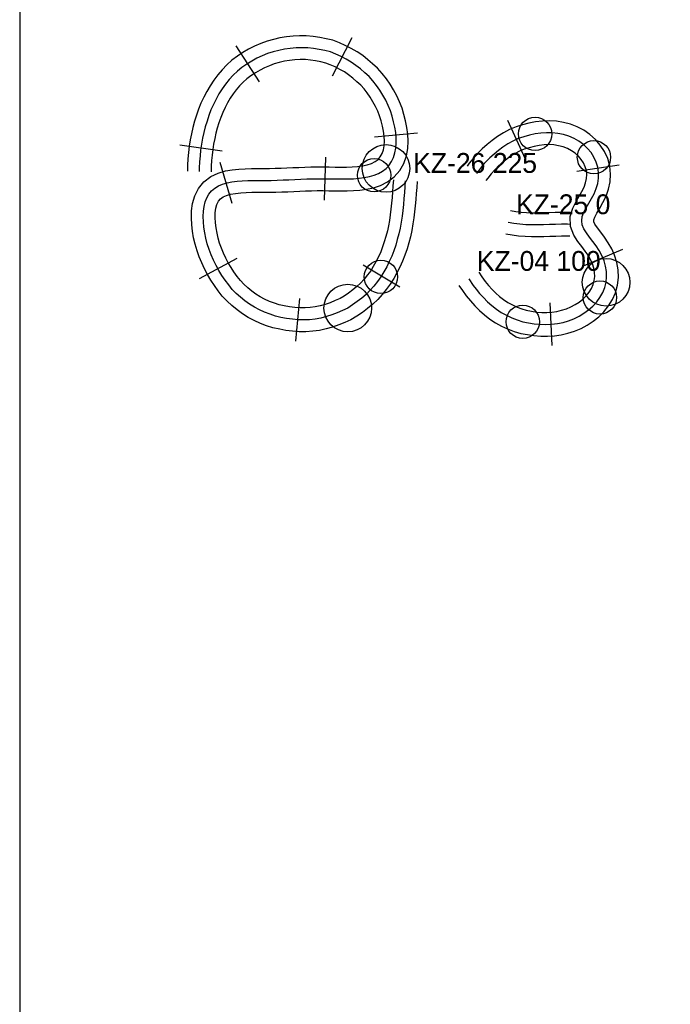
# Model space of a CAD drawing. Header units: millimetres. Extents: x 0 to 1548, y -121 to 1849.
# Tile 19 of 22: x 788 to 952, y 1441 to 1690. Entities that reach past the tile are written whole.
import ezdxf

# ---------------------------------------------------------------- set-up
doc = ezdxf.new("R2010")
doc.units = ezdxf.units.MM
for name, color, linetype in [('BEND_TIGHT', 4, 'Continuous'), ('CUT_25', 2, 'Continuous'), ('FRAME', 8, 'Continuous'), ('JOINT', 6, 'Continuous'), ('NEON_TEXT', 5, 'Continuous'), ('NOTES', 7, 'Continuous'), ('TUBE_6MM', 9, 'Continuous')]:
    doc.layers.add(name, color=color, linetype=linetype)

msp = doc.modelspace()

# ---------------------------------------------------------------- linework, layer by layer
at = {"layer": 'BEND_TIGHT'}
for centre in [(917.91, 1660.81), (932.77, 1654.95), (877.34, 1650.41), (879.06, 1624.78), (934.28, 1619.59), (914.81, 1613.48)]:
    msp.add_circle(centre, 4.2, dxfattribs=at)
at = {"layer": 'CUT_25'}
for p, q in [((842.52, 1683.05), (848.34, 1673.95)), ((871.72, 1685), (866.79, 1675.39)), ((910.95, 1664.32), (915.46, 1654.51)), ((888.24, 1660.97), (877.48, 1660.03)), ((828.36, 1658.06), (839.05, 1656.55)), ((841.56, 1643.26), (838.51, 1653.62)), ((864.8, 1644.14), (865.15, 1654.93)), ((939.13, 1652.92), (928.45, 1651.34)), ((939.96, 1631.71), (930.01, 1627.5)), ((842.71, 1629.4), (833.21, 1624.27)), ((874.59, 1627.82), (883.85, 1622.27)), ((858.56, 1619.35), (857.56, 1608.59)), ((922.22, 1607.46), (921.72, 1618.25))]:
    msp.add_line(p, q, dxfattribs=at)
at = {"layer": 'FRAME'}
msp.add_lwpolyline([(788, 0), (1548, 0), (1548, 1848.69), (788, 1848.69), (788, 0)], dxfattribs=at)
at = {"layer": 'JOINT'}
for centre in [(880.34, 1652.12), (935.82, 1623.42), (870.71, 1616.94)]:
    msp.add_circle(centre, 6, dxfattribs=at)
at = {"layer": 'NEON_TEXT'}
for points in [[(885.19, 1649.01), (885.09, 1647.51), (884.98, 1646.02), (884.86, 1644.52), (884.73, 1643.03), (884.57, 1641.54), (884.39, 1640.05), (884.18, 1638.56), (883.94, 1637.08), (883.59, 1635.62), (883.19, 1634.19), (882.78, 1632.76), (882.31, 1631.35), (881.78, 1629.97), (881.16, 1628.63), (880.51, 1627.31), (879.81, 1626.03), (879.06, 1624.78), (878.18, 1623.63), (877.29, 1622.49), (876.34, 1621.4), (875.33, 1620.38), (874.24, 1619.44), (873.1, 1618.56), (871.91, 1617.75), (870.71, 1616.94), (869.38, 1616.35), (868.06, 1615.76), (866.71, 1615.24), (865.34, 1614.78), (863.93, 1614.42), (862.51, 1614.16), (861.07, 1614), (859.62, 1613.93), (858.17, 1613.96), (856.73, 1614.09), (855.29, 1614.29), (853.87, 1614.57), (852.45, 1614.85), (851.1, 1615.36), (849.75, 1615.87), (848.44, 1616.46), (847.16, 1617.12), (845.94, 1617.88), (844.78, 1618.73), (843.66, 1619.64), (842.61, 1620.63), (841.55, 1621.62), (840.68, 1622.79), (839.8, 1623.95), (838.98, 1625.16), (838.2, 1626.4), (837.5, 1627.69), (836.86, 1629.01), (836.28, 1630.36), (835.73, 1631.73), (835.28, 1633.12), (834.9, 1634.53), (834.67, 1635.93), (834.46, 1637.32), (834.33, 1638.69), (834.28, 1640.02), (834.33, 1641.31), (834.48, 1642.53), (834.76, 1643.68), (835.16, 1644.72), (835.69, 1645.66), (836.36, 1646.47), (837.16, 1647.16), (838.09, 1647.73), (839.13, 1648.17), (840.27, 1648.51), (841.49, 1648.75), (842.78, 1648.91), (844.12, 1649.01), (845.5, 1649.08), (846.91, 1649.11), (848.39, 1649.11), (849.88, 1649.12), (851.38, 1649.12), (852.88, 1649.16), (854.38, 1649.21), (855.88, 1649.27), (857.37, 1649.34), (858.87, 1649.4), (860.37, 1649.46), (861.87, 1649.5), (863.37, 1649.53), (864.87, 1649.54), (866.36, 1649.49), (867.84, 1649.47), (869.31, 1649.46), (870.76, 1649.46), (872.16, 1649.54), (873.54, 1649.65), (874.87, 1649.82), (876.14, 1650.07), (877.34, 1650.41), (878.45, 1650.86), (879.45, 1651.43), (880.34, 1652.12), (881.11, 1652.94), (881.74, 1653.87), (882.23, 1654.9), (882.59, 1656.03), (882.82, 1657.24), (882.93, 1658.51), (882.92, 1659.83), (882.8, 1661.18), (882.58, 1662.54), (882.27, 1663.91), (881.87, 1665.28), (881.46, 1666.65), (880.89, 1667.99), (880.26, 1669.3), (879.57, 1670.59), (878.8, 1671.83), (877.96, 1673.03), (877.06, 1674.18), (876.08, 1675.27), (874.99, 1676.23), (873.9, 1677.19), (872.76, 1678.09), (871.58, 1678.94), (870.31, 1679.65), (869.02, 1680.32), (867.69, 1680.9), (866.36, 1681.48), (864.93, 1681.81), (863.51, 1682.14), (862.07, 1682.37), (860.61, 1682.54), (859.14, 1682.55), (857.67, 1682.51), (856.21, 1682.38), (854.75, 1682.18), (853.31, 1681.89), (851.89, 1681.52), (850.49, 1681.06), (849.11, 1680.53), (847.79, 1679.89), (846.5, 1679.18), (845.26, 1678.39), (844.02, 1677.59), (842.88, 1676.64), (841.82, 1675.61), (840.81, 1674.52), (839.87, 1673.37), (839.01, 1672.16), (838.22, 1670.89), (837.5, 1669.59), (836.82, 1668.26), (836.22, 1666.88), (835.69, 1665.49), (835.22, 1664.06), (834.76, 1662.64), (834.4, 1661.18), (834.09, 1659.71), (833.83, 1658.24), (833.62, 1656.75), (833.46, 1655.26), (833.35, 1653.77), (833.28, 1652.27), (833.26, 1651.35)], [(901.23, 1624.31), (902.34, 1622.64), (903.07, 1621.66), (903.94, 1620.61), (904.89, 1619.55), (905.92, 1618.53), (907.01, 1617.56), (908.18, 1616.67), (909.41, 1615.85), (910.69, 1615.12), (912.02, 1614.48), (913.4, 1613.93), (914.81, 1613.48), (916.26, 1613.23), (917.71, 1612.98), (919.16, 1612.84), (920.63, 1612.8), (922.09, 1612.86), (923.53, 1613.04), (924.96, 1613.33), (926.36, 1613.74), (927.71, 1614.25), (929.01, 1614.88), (930.25, 1615.62), (931.42, 1616.47), (932.49, 1617.41), (933.45, 1618.46), (934.28, 1619.59), (934.96, 1620.81), (935.48, 1622.09), (935.82, 1623.42), (935.96, 1624.79), (935.92, 1626.16), (935.69, 1627.53), (935.3, 1628.87), (934.75, 1630.17), (934.07, 1631.42), (933.3, 1632.6), (932.47, 1633.73), (931.64, 1634.82), (930.86, 1635.86), (930.23, 1636.89), (929.81, 1637.91), (929.67, 1638.95), (929.82, 1640.01), (930.22, 1641.09), (930.8, 1642.2), (931.48, 1643.34), (932.17, 1644.53), (932.82, 1645.76), (933.35, 1647.04), (933.74, 1648.36), (933.94, 1649.71), (933.94, 1651.06), (933.75, 1652.41), (933.35, 1653.71), (932.77, 1654.95), (932.02, 1656.11), (931.13, 1657.18), (930.1, 1658.14), (928.97, 1658.97), (927.74, 1659.67), (926.44, 1660.24), (925.08, 1660.67), (923.67, 1660.95), (922.24, 1661.11), (920.8, 1661.13), (919.35, 1661.02), (917.91, 1660.81), (916.48, 1660.48), (915.08, 1660.06), (913.67, 1659.63), (912.33, 1659.01), (911.03, 1658.3), (909.79, 1657.52), (908.68, 1656.61), (907.58, 1655.71), (906.55, 1654.78), (905.6, 1653.85), (904.79, 1652.95), (904.12, 1652.16), (903.12, 1650.88)], [(911.12, 1638.59), (912.59, 1638.31), (914.08, 1638.12), (915.57, 1638.01), (917.07, 1637.96), (918.57, 1637.96), (920.07, 1638), (921.57, 1638.05), (923.07, 1638.09), (924.57, 1638.12), (926.07, 1638.12), (926.69, 1638.11)]]:
    msp.add_lwpolyline(points, dxfattribs=at)
at = {"layer": 'TUBE_6MM'}
for points in [[(882.19, 1649.21), (882.1, 1647.72), (881.99, 1646.25), (881.87, 1644.78), (881.74, 1643.33), (881.59, 1641.88), (881.41, 1640.44), (881.21, 1639.01), (880.99, 1637.67), (880.69, 1636.38), (880.3, 1635), (879.9, 1633.62), (879.48, 1632.33), (879, 1631.09), (878.42, 1629.86), (877.8, 1628.6), (877.14, 1627.41), (876.48, 1626.33), (875.67, 1625.29), (874.81, 1624.21), (873.93, 1623.23), (873.01, 1622.33), (872.01, 1621.51), (870.92, 1620.71), (869.83, 1619.96), (868.76, 1619.35), (867.55, 1618.82), (866.28, 1618.28), (865.03, 1617.84), (863.78, 1617.48), (862.52, 1617.21), (861.25, 1617.04), (859.96, 1616.95), (858.67, 1616.95), (857.37, 1617.05), (856.04, 1617.22), (854.66, 1617.47), (853.42, 1617.71), (852.25, 1618.13), (850.96, 1618.62), (849.75, 1619.16), (848.61, 1619.75), (847.54, 1620.42), (846.5, 1621.19), (845.48, 1622.05), (844.49, 1622.97), (843.63, 1623.85), (842.86, 1624.88), (842.02, 1626.03), (841.27, 1627.16), (840.57, 1628.3), (839.96, 1629.49), (839.39, 1630.74), (838.85, 1632.01), (838.38, 1633.27), (838.01, 1634.51), (837.74, 1635.77), (837.53, 1637.11), (837.36, 1638.45), (837.29, 1639.74), (837.31, 1640.96), (837.45, 1642.07), (837.73, 1643.04), (838.11, 1643.84), (838.59, 1644.44), (839.27, 1644.93), (840.13, 1645.34), (841.18, 1645.63), (842.4, 1645.84), (843.73, 1645.98), (845.12, 1646.06), (846.54, 1646.1), (847.99, 1646.11), (849.49, 1646.11), (851.02, 1646.12), (852.56, 1646.15), (854.09, 1646.2), (855.6, 1646.26), (857.1, 1646.32), (858.6, 1646.39), (860.08, 1646.44), (861.56, 1646.49), (863.02, 1646.52), (864.46, 1646.54), (865.91, 1646.5), (867.43, 1646.48), (868.96, 1646.46), (870.54, 1646.46), (872.15, 1646.53), (873.77, 1646.66), (875.46, 1646.88), (877.21, 1647.25), (878.98, 1647.84), (880.75, 1648.72), (882.43, 1649.98), (883.82, 1651.59), (884.83, 1653.38), (885.49, 1655.27), (885.82, 1657.17), (885.92, 1658.98), (885.85, 1660.75), (885.63, 1662.47), (885.29, 1664.14), (884.87, 1665.73), (884.39, 1667.32), (883.75, 1668.92), (883.05, 1670.43), (882.27, 1671.9), (881.4, 1673.33), (880.45, 1674.71), (879.41, 1676.03), (878.23, 1677.36), (876.97, 1678.48), (875.78, 1679.53), (874.47, 1680.55), (873.06, 1681.55), (871.55, 1682.39), (870.08, 1683.13), (868.58, 1683.79), (866.92, 1684.42), (865.22, 1684.82), (863.63, 1685.15), (861.97, 1685.4), (860.25, 1685.54), (858.55, 1685.53), (856.9, 1685.45), (855.24, 1685.28), (853.59, 1685.01), (851.95, 1684.63), (850.35, 1684.17), (848.76, 1683.61), (847.19, 1682.93), (845.68, 1682.15), (844.27, 1681.32), (842.88, 1680.42), (841.48, 1679.38), (840.19, 1678.21), (839.02, 1677), (837.92, 1675.72), (836.9, 1674.37), (835.98, 1672.97), (835.15, 1671.55), (834.39, 1670.1), (833.69, 1668.59), (833.08, 1667.06), (832.56, 1665.56), (832.06, 1664.04), (831.62, 1662.45), (831.27, 1660.87), (830.97, 1659.29), (830.73, 1657.71), (830.54, 1656.13), (830.4, 1654.54), (830.31, 1652.96), (830.26, 1651.44)], [(888.18, 1648.82), (888.08, 1647.31), (887.97, 1645.79), (887.85, 1644.27), (887.71, 1642.73), (887.55, 1641.2), (887.36, 1639.66), (887.14, 1638.12), (886.88, 1636.5), (886.5, 1634.87), (886.07, 1633.36), (885.64, 1631.86), (885.12, 1630.3), (884.52, 1628.74), (883.83, 1627.26), (883.11, 1625.82), (882.32, 1624.38), (881.41, 1622.92), (880.39, 1621.59), (879.38, 1620.32), (878.25, 1619.07), (877.02, 1617.88), (875.71, 1616.79), (874.39, 1615.81), (873, 1614.87), (871.47, 1614), (869.94, 1613.31), (868.44, 1612.69), (866.87, 1612.12), (865.23, 1611.66), (863.56, 1611.3), (861.86, 1611.07), (860.16, 1610.95), (858.45, 1610.95), (856.76, 1611.08), (855.11, 1611.29), (853.55, 1611.58), (851.84, 1611.92), (850.19, 1612.49), (848.67, 1613.07), (847.14, 1613.76), (845.63, 1614.55), (844.16, 1615.47), (842.78, 1616.48), (841.5, 1617.56), (840.3, 1618.68), (839.07, 1619.94), (838.04, 1621.31), (837.11, 1622.59), (836.2, 1623.95), (835.34, 1625.37), (834.57, 1626.85), (833.89, 1628.32), (833.27, 1629.82), (832.7, 1631.36), (832.2, 1633), (831.84, 1634.66), (831.58, 1636.29), (831.39, 1637.92), (831.29, 1639.63), (831.33, 1641.41), (831.58, 1643.28), (832.12, 1645.18), (833.05, 1647.07), (834.45, 1648.78), (836.18, 1650.08), (838.02, 1650.96), (839.85, 1651.48), (841.58, 1651.78), (843.24, 1651.96), (844.85, 1652.05), (846.43, 1652.1), (847.97, 1652.11), (849.47, 1652.11), (850.94, 1652.12), (852.4, 1652.15), (853.88, 1652.2), (855.36, 1652.26), (856.85, 1652.32), (858.36, 1652.38), (859.87, 1652.44), (861.39, 1652.49), (862.93, 1652.52), (864.49, 1652.54), (866.04, 1652.5), (867.52, 1652.48), (868.99, 1652.46), (870.41, 1652.46), (871.79, 1652.52), (873.16, 1652.62), (874.45, 1652.79), (875.63, 1653.04), (876.7, 1653.39), (877.62, 1653.84), (878.34, 1654.37), (878.9, 1655.03), (879.36, 1655.85), (879.68, 1656.78), (879.86, 1657.84), (879.92, 1659.02), (879.87, 1660.25), (879.71, 1661.5), (879.45, 1662.77), (879.1, 1664.08), (878.72, 1665.36), (878.25, 1666.54), (877.68, 1667.75), (877.05, 1668.94), (876.37, 1670.06), (875.61, 1671.15), (874.8, 1672.19), (873.99, 1673.11), (873, 1673.98), (871.95, 1674.91), (870.89, 1675.73), (869.86, 1676.47), (868.74, 1677.09), (867.53, 1677.7), (866.29, 1678.24), (865.15, 1678.69), (863.93, 1678.96), (862.58, 1679.25), (861.28, 1679.44), (860.02, 1679.55), (858.71, 1679.54), (857.36, 1679.47), (856.04, 1679.33), (854.74, 1679.12), (853.45, 1678.82), (852.18, 1678.45), (850.94, 1678.02), (849.75, 1677.51), (848.6, 1676.91), (847.43, 1676.21), (846.29, 1675.49), (845.29, 1674.74), (844.36, 1673.9), (843.45, 1672.96), (842.6, 1671.96), (841.81, 1670.91), (841.08, 1669.81), (840.4, 1668.64), (839.77, 1667.44), (839.21, 1666.22), (838.7, 1664.96), (838.24, 1663.64), (837.81, 1662.31), (837.45, 1661), (837.15, 1659.66), (836.89, 1658.28), (836.68, 1656.9), (836.51, 1655.5), (836.38, 1654.11), (836.3, 1652.69), (836.26, 1651.25)], [(898.74, 1622.64), (899.6, 1621.36), (900.55, 1620.03), (901.6, 1618.73), (902.71, 1617.49), (903.9, 1616.31), (905.18, 1615.2), (906.54, 1614.16), (907.96, 1613.22), (909.46, 1612.39), (911, 1611.66), (912.62, 1611.03), (914.34, 1610.52), (916.01, 1610.23), (917.62, 1609.98), (919.33, 1609.83), (921.06, 1609.81), (922.78, 1609.93), (924.51, 1610.18), (926.21, 1610.57), (927.88, 1611.11), (929.51, 1611.79), (931.07, 1612.62), (932.56, 1613.59), (933.97, 1614.72), (935.26, 1616), (936.42, 1617.45), (937.41, 1619.05), (938.19, 1620.8), (938.72, 1622.67), (938.96, 1624.62), (938.89, 1626.57), (938.55, 1628.45), (937.98, 1630.23), (937.23, 1631.88), (936.35, 1633.41), (935.41, 1634.8), (934.47, 1636.06), (933.62, 1637.18), (933, 1638.1), (932.72, 1638.69), (932.73, 1639.16), (932.96, 1639.87), (933.5, 1640.87), (934.24, 1642.12), (935.04, 1643.53), (935.8, 1645.11), (936.42, 1646.86), (936.83, 1648.74), (936.94, 1650.71), (936.74, 1652.68), (936.22, 1654.59), (935.41, 1656.38), (934.35, 1658), (933.11, 1659.44), (931.7, 1660.68), (930.17, 1661.74), (928.54, 1662.6), (926.83, 1663.26), (925.07, 1663.73), (923.29, 1664.01), (921.51, 1664.12), (919.75, 1664.06), (918.02, 1663.86), (916.33, 1663.53), (914.74, 1663.09), (913.13, 1662.6), (911.49, 1661.93), (909.95, 1661.13), (908.44, 1660.21), (907.09, 1659.18), (905.84, 1658.17), (904.62, 1657.08), (903.42, 1655.91), (902.3, 1654.66), (901.3, 1653.43), (900.76, 1652.73)], [(903.72, 1625.98), (904.53, 1624.77), (905.32, 1623.66), (906.16, 1622.63), (907.06, 1621.63), (907.99, 1620.7), (908.97, 1619.84), (910, 1619.06), (911.08, 1618.35), (912.2, 1617.72), (913.37, 1617.17), (914.55, 1616.71), (915.71, 1616.37), (916.99, 1616.15), (918.34, 1615.93), (919.62, 1615.83), (920.89, 1615.81), (922.15, 1615.89), (923.4, 1616.07), (924.62, 1616.36), (925.8, 1616.74), (926.94, 1617.21), (928.02, 1617.79), (929.04, 1618.45), (929.97, 1619.2), (930.81, 1620.02), (931.52, 1620.91), (932.11, 1621.86), (932.55, 1622.84), (932.84, 1623.85), (932.96, 1624.88), (932.93, 1625.92), (932.73, 1626.99), (932.38, 1628.07), (931.89, 1629.14), (931.27, 1630.22), (930.53, 1631.31), (929.67, 1632.45), (928.71, 1633.72), (927.69, 1635.31), (926.85, 1637.48), (926.78, 1639.98), (927.41, 1642.13), (928.26, 1643.79), (929.05, 1645.13), (929.72, 1646.32), (930.27, 1647.44), (930.66, 1648.51), (930.88, 1649.55), (930.94, 1650.57), (930.84, 1651.58), (930.57, 1652.56), (930.15, 1653.5), (929.56, 1654.39), (928.84, 1655.22), (928, 1655.96), (927.07, 1656.6), (926.05, 1657.14), (924.97, 1657.56), (923.83, 1657.86), (922.65, 1658.05), (921.43, 1658.12), (920.2, 1658.08), (918.95, 1657.93), (917.7, 1657.69), (916.41, 1657.33), (915.14, 1656.94), (914.01, 1656.48), (912.89, 1655.9), (911.83, 1655.26), (910.8, 1654.47), (909.73, 1653.59), (908.71, 1652.69), (907.76, 1651.76), (906.87, 1650.77), (905.99, 1649.68), (905.49, 1649.04)], [(911.69, 1641.54), (913.06, 1641.27), (914.38, 1641.1), (915.73, 1641), (917.11, 1640.96), (918.53, 1640.96), (919.99, 1641), (921.47, 1641.04), (922.99, 1641.09), (924.55, 1641.12), (926.09, 1641.12), (926.74, 1641.1)], [(910.54, 1635.65), (912.11, 1635.35), (913.77, 1635.13), (915.42, 1635.01), (917.03, 1634.96), (918.61, 1634.96), (920.15, 1635), (921.66, 1635.05), (923.14, 1635.09), (924.59, 1635.12), (926.05, 1635.12), (926.64, 1635.11)]]:
    msp.add_lwpolyline(points, dxfattribs=at)

# ---------------------------------------------------------------- texts
at = {"layer": 'NOTES'}
for s, p in [('KZ-26 225', (887.19, 1651.01)), ('KZ-25 0', (913.12, 1640.59)), ('KZ-04 100', (903.23, 1626.31))]:
    msp.add_text(s, height=5, dxfattribs=at).set_placement(p)

doc.saveas('drawing.dxf')
